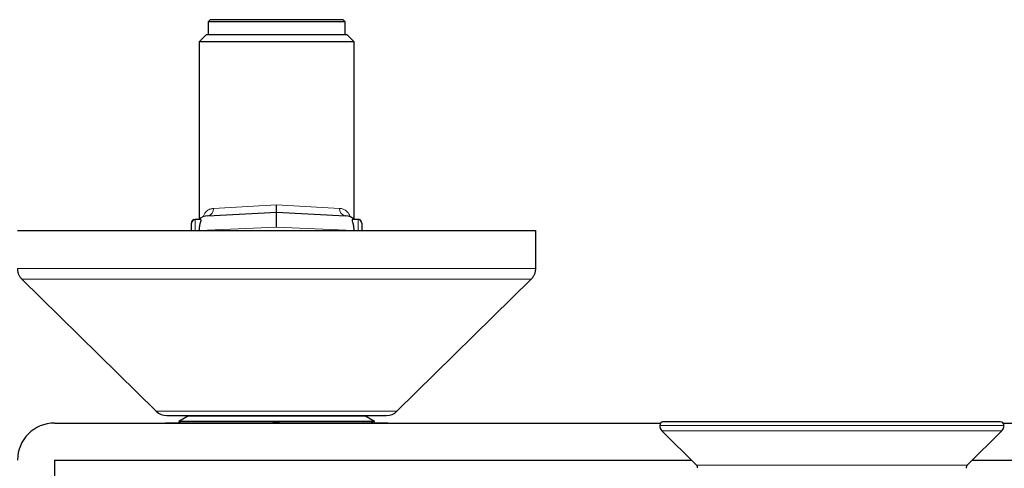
# Model space of a CAD drawing. Header units: millimetres. Extents: x 8 to 1018, y 12 to 2184.
# Tile 13 of 54: x 481 to 614, y 1031 to 1091. Entities that reach past the tile are written whole.
import ezdxf

# ---------------------------------------------------------------- set-up
doc = ezdxf.new("R2010")
doc.units = ezdxf.units.MM

msp = doc.modelspace()

# ---------------------------------------------------------------- linework, layer by layer
at = {"color": 7, "linetype": 'Continuous', "lineweight": 30}
for p, q in [((507.09, 1091.14), (506.79, 1090.84)), ((506.79, 1090.84), (506.79, 1089.14)), ((516.04, 1090.84), (506.79, 1090.84)), ((507.09, 1091.14), (516.04, 1091.14)), ((516.04, 1091.14), (524.99, 1091.14)), ((525.29, 1090.84), (516.04, 1090.84)), ((525.29, 1090.84), (524.99, 1091.14)), ((525.29, 1089.14), (525.29, 1090.84)), ((506.56, 1089.14), (505.56, 1088.14)), ((505.56, 1088.14), (505.56, 1064.19)), ((526.52, 1088.14), (505.56, 1088.14)), ((506.56, 1089.14), (525.52, 1089.14)), ((526.52, 1088.14), (525.52, 1089.14)), ((526.52, 1064.19), (526.52, 1088.14)), ((505.81, 1064.14), (505.04, 1064.14)), ((506.73, 1064.65), (516.04, 1065.14)), ((516.04, 1065.14), (525.34, 1064.65)), ((527.04, 1064.14), (526.27, 1064.14)), ((481.04, 1062.69), (551.04, 1062.69)), ((504.54, 1062.69), (504.54, 1063.64)), ((527.54, 1063.64), (527.54, 1063.64)), ((527.54, 1063.64), (527.54, 1062.69)), ((551.04, 1057.52), (551.04, 1062.69)), ((481.64, 1056.1), (499.79, 1038.26)), ((532.29, 1038.26), (550.44, 1056.1)), ((501.19, 1037.69), (530.89, 1037.69)), ((504.14, 1037.64), (502.82, 1036.87)), ((504.14, 1037.69), (504.14, 1037.64)), ((504.14, 1037.64), (527.94, 1037.64)), ((527.94, 1037.64), (527.94, 1037.69)), ((529.26, 1036.87), (527.94, 1037.64)), ((486.04, 1036.67), (567.91, 1036.67)), ((501.04, 1036.69), (501.02, 1036.67)), ((501.04, 1036.69), (503.05, 1036.69)), ((502.82, 1036.87), (502.82, 1036.69)), ((516.04, 1036.87), (502.82, 1036.87)), ((503.41, 1036.67), (503.05, 1036.69)), ((503.05, 1036.69), (516.04, 1036.69)), ((529.26, 1036.87), (516.04, 1036.87)), ((516.04, 1036.69), (529.03, 1036.69)), ((529.39, 1036.67), (529.03, 1036.69)), ((529.03, 1036.69), (531.04, 1036.69)), ((529.26, 1036.69), (529.26, 1036.87)), ((531.05, 1036.67), (531.04, 1036.69)), ((568.29, 1036.84), (568.26, 1036.84)), ((591.04, 1036.84), (568.29, 1036.84)), ((613.79, 1036.84), (591.04, 1036.84)), ((614.17, 1036.67), (696.04, 1036.67)), ((568.08, 1035.63), (572.74, 1030.97)), ((609.33, 1030.97), (613.99, 1035.63)), ((486.04, 1031.67), (572.05, 1031.67)), ((486.04, 1031.67), (486.04, 935.98)), ((610.03, 1031.67), (696.04, 1031.67))]:
    msp.add_line(p, q, dxfattribs=at)
at = {"color": 8, "linetype": 'Continuous', "lineweight": 0}
for p, q in [((507.53, 1065.65), (516.04, 1066.14)), ((516.04, 1066.14), (524.55, 1065.65)), ((505.04, 1064.14), (505.04, 1062.69)), ((527.04, 1062.69), (527.04, 1064.14)), ((516.04, 1063.13), (505.65, 1062.69)), ((526.43, 1062.69), (516.04, 1063.13)), ((499.79, 1038.26), (532.29, 1038.26)), ((591.04, 1036.34), (567.79, 1036.34)), ((614.29, 1036.34), (591.04, 1036.34)), ((591.04, 1035.63), (568.08, 1035.63)), ((613.99, 1035.63), (591.04, 1035.63)), ((591.04, 1030.97), (572.74, 1030.97)), ((609.33, 1030.97), (591.04, 1030.97))]:
    msp.add_line(p, q, dxfattribs=at)
for centre, start, end in [((506.61, 1065.56), 279.6331, 5.8328), ((525.46, 1065.56), 174.1672, 260.3669)]:
    msp.add_arc(centre, 0.918, start, end, dxfattribs=at)
at = {"color": 7, "linetype": 'Continuous', "lineweight": 30}
for centre, radius, start, end in [((505.04, 1063.68), 0.5, 113.4, 180.0201), ((505.04, 1063.64), 0.5, 90, 180), ((506.84, 1062.65), 2, 93, 132.0126), ((525.24, 1062.65), 2, 47.9956, 87), ((527.04, 1063.68), 0.5, 359.9837, 113.4328), ((527.04, 1063.64), 0.5, 0, 90), ((501.19, 1039.69), 2, 225.4958, 270), ((530.89, 1039.69), 2, 270, 314.5042), ((486.04, 1031.67), 5, 90, 180), ((568.29, 1036.34), 0.5, 90, 180), ((568.79, 1036.34), 1, 180, 225), ((568.26, 1036.34), 0.5, 90, 139.1589), ((613.79, 1036.34), 0.5, 0, 90), ((613.29, 1036.34), 1, 315, 0), ((572.32, 1030.55), 0.6, 1, 45), ((609.76, 1030.55), 0.6, 135, 179)]:
    msp.add_arc(centre, radius, start, end, dxfattribs=at)
at = {"color": 8, "linetype": 'Continuous', "lineweight": 0}
for points, knots in [([(506.09, 1064.5), (506.09, 1064.52), (506.13, 1064.62), (506.19, 1064.76), (506.29, 1064.95), (506.42, 1065.12), (506.56, 1065.27), (506.73, 1065.4), (506.9, 1065.5), (507.06, 1065.56), (507.21, 1065.6), (507.36, 1065.63), (507.47, 1065.64), (507.53, 1065.65)], [0, 0, 0, 0, 0.028314, 0.120239, 0.21218, 0.324665, 0.437167, 0.552873, 0.668586, 0.750932, 0.833279, 0.916639, 1, 1, 1, 1]), ([(524.55, 1065.65), (524.63, 1065.64), (524.79, 1065.63), (525.02, 1065.56), (525.23, 1065.47), (525.42, 1065.35), (525.57, 1065.21), (525.7, 1065.06), (525.82, 1064.88), (525.91, 1064.71), (525.96, 1064.58), (525.98, 1064.52), (525.99, 1064.5)], [0, 0, 0, 0, 0.124053, 0.248104, 0.375777, 0.503441, 0.605991, 0.708533, 0.813748, 0.918941, 0.975797, 1, 1, 1, 1]), ([(481.04, 1057.52), (481.04, 1057.52), (481.05, 1057.52), (481.12, 1057.52), (481.24, 1057.52), (481.41, 1057.52), (481.62, 1057.52), (481.87, 1057.52), (482.16, 1057.52), (482.48, 1057.52), (482.85, 1057.52), (483.25, 1057.52), (483.7, 1057.52), (484.21, 1057.52), (484.76, 1057.52), (485.36, 1057.52), (486, 1057.52), (486.68, 1057.52), (487.38, 1057.52), (488.11, 1057.52), (488.86, 1057.52), (489.63, 1057.52), (490.44, 1057.52), (491.3, 1057.52), (492.21, 1057.52), (493.16, 1057.52), (494.15, 1057.52), (495.17, 1057.52), (496.21, 1057.52), (497.26, 1057.52), (498.31, 1057.52), (499.37, 1057.52), (500.44, 1057.52), (501.53, 1057.52), (502.66, 1057.52), (503.83, 1057.52), (505.05, 1057.52), (506.27, 1057.52), (507.51, 1057.52), (508.76, 1057.52), (509.99, 1057.52), (511.21, 1057.52), (512.41, 1057.52), (513.62, 1057.52), (514.83, 1057.52), (516.06, 1057.52), (517.32, 1057.52), (518.6, 1057.52), (519.88, 1057.52), (521.15, 1057.52), (522.42, 1057.52), (523.65, 1057.52), (524.85, 1057.52), (526.02, 1057.52), (527.17, 1057.52), (528.31, 1057.52), (529.46, 1057.52), (530.61, 1057.52), (531.77, 1057.52), (532.9, 1057.52), (534.02, 1057.52), (535.1, 1057.52), (536.15, 1057.52), (537.14, 1057.52), (538.1, 1057.52), (539.02, 1057.52), (539.92, 1057.52), (540.81, 1057.52), (541.68, 1057.52), (542.54, 1057.52), (543.36, 1057.52), (544.14, 1057.52), (544.89, 1057.52), (545.58, 1057.52), (546.23, 1057.52), (546.82, 1057.52), (547.38, 1057.52), (547.9, 1057.52), (548.39, 1057.52), (548.85, 1057.52), (549.27, 1057.52), (549.66, 1057.52), (549.99, 1057.52), (550.28, 1057.52), (550.52, 1057.52), (550.71, 1057.52), (550.86, 1057.52), (550.96, 1057.52), (551.03, 1057.52), (551.03, 1057.52), (551.04, 1057.52)], [0, 0, 0, 0, 0.011667, 0.023333, 0.035, 0.046667, 0.058333, 0.07, 0.081, 0.092, 0.103, 0.114, 0.125, 0.136667, 0.148333, 0.16, 0.171667, 0.183333, 0.195, 0.206, 0.217, 0.228, 0.239, 0.25, 0.261667, 0.273333, 0.285, 0.296667, 0.308333, 0.32, 0.331, 0.342, 0.353, 0.364, 0.375, 0.386667, 0.398333, 0.41, 0.421667, 0.433333, 0.445, 0.456, 0.467, 0.478, 0.489, 0.5, 0.511667, 0.523333, 0.535, 0.546667, 0.558333, 0.57, 0.581, 0.592, 0.603, 0.614, 0.625, 0.636667, 0.648333, 0.66, 0.671667, 0.683333, 0.695, 0.706, 0.717, 0.728, 0.739, 0.75, 0.761667, 0.773333, 0.785, 0.796667, 0.808333, 0.82, 0.831, 0.842, 0.853, 0.864, 0.875, 0.886667, 0.898333, 0.91, 0.921667, 0.933333, 0.945, 0.956, 0.967, 0.978, 0.989, 1, 1, 1, 1]), ([(550.44, 1056.1), (550.44, 1056.1), (550.43, 1056.1), (550.38, 1056.1), (550.29, 1056.1), (550.17, 1056.1), (550.02, 1056.1), (549.84, 1056.1), (549.62, 1056.1), (549.39, 1056.1), (549.13, 1056.1), (548.84, 1056.1), (548.53, 1056.1), (548.19, 1056.1), (547.81, 1056.1), (547.4, 1056.1), (546.94, 1056.1), (546.45, 1056.1), (545.93, 1056.1), (545.37, 1056.1), (544.8, 1056.1), (544.21, 1056.1), (543.61, 1056.1), (543, 1056.1), (542.38, 1056.1), (541.73, 1056.1), (541.06, 1056.1), (540.35, 1056.1), (539.59, 1056.1), (538.79, 1056.1), (537.97, 1056.1), (537.13, 1056.1), (536.26, 1056.1), (535.38, 1056.1), (534.5, 1056.1), (533.63, 1056.1), (532.77, 1056.1), (531.9, 1056.1), (531.01, 1056.1), (530.11, 1056.1), (529.18, 1056.1), (528.2, 1056.1), (527.18, 1056.1), (526.15, 1056.1), (525.12, 1056.1), (524.07, 1056.1), (523.02, 1056.1), (521.98, 1056.1), (520.97, 1056.1), (519.99, 1056.1), (519.01, 1056.1), (518.02, 1056.1), (517.03, 1056.1), (516.01, 1056.1), (514.96, 1056.1), (513.88, 1056.1), (512.8, 1056.1), (511.73, 1056.1), (510.66, 1056.1), (509.59, 1056.1), (508.56, 1056.1), (507.57, 1056.1), (506.61, 1056.1), (505.66, 1056.1), (504.72, 1056.1), (503.79, 1056.1), (502.84, 1056.1), (501.88, 1056.1), (500.9, 1056.1), (499.94, 1056.1), (498.99, 1056.1), (498.06, 1056.1), (497.15, 1056.1), (496.28, 1056.1), (495.45, 1056.1), (494.67, 1056.1), (493.9, 1056.1), (493.15, 1056.1), (492.42, 1056.1), (491.69, 1056.1), (490.96, 1056.1), (490.23, 1056.1), (489.53, 1056.1), (488.85, 1056.1), (488.2, 1056.1), (487.58, 1056.1), (487, 1056.1), (486.47, 1056.1), (485.97, 1056.1), (485.5, 1056.1), (485.06, 1056.1), (484.64, 1056.1), (484.24, 1056.1), (483.85, 1056.1), (483.49, 1056.1), (483.15, 1056.1), (482.85, 1056.1), (482.58, 1056.1), (482.34, 1056.1), (482.15, 1056.1), (481.99, 1056.1), (481.86, 1056.1), (481.76, 1056.1), (481.69, 1056.1), (481.64, 1056.1), (481.64, 1056.1), (481.64, 1056.1)], [0, 0, 0, 0, 0.01, 0.02, 0.03, 0.04, 0.05, 0.06, 0.07, 0.079166, 0.088333, 0.0975, 0.106667, 0.115833, 0.125, 0.135, 0.145, 0.155, 0.165, 0.175, 0.185, 0.195, 0.204166, 0.213333, 0.2225, 0.231667, 0.240833, 0.25, 0.26, 0.27, 0.28, 0.29, 0.3, 0.31, 0.32, 0.329166, 0.338333, 0.3475, 0.356667, 0.365833, 0.375, 0.385, 0.395, 0.405, 0.415, 0.425, 0.435, 0.445, 0.454166, 0.463333, 0.4725, 0.481667, 0.490833, 0.5, 0.51, 0.52, 0.53, 0.54, 0.55, 0.56, 0.57, 0.579166, 0.588333, 0.5975, 0.606667, 0.615833, 0.625, 0.635, 0.645, 0.655, 0.665, 0.675, 0.685, 0.695, 0.704166, 0.713333, 0.7225, 0.731667, 0.740833, 0.75, 0.76, 0.77, 0.78, 0.79, 0.8, 0.81, 0.82, 0.829166, 0.838333, 0.8475, 0.856667, 0.865833, 0.875, 0.885, 0.895, 0.905, 0.915, 0.925, 0.935, 0.945, 0.954166, 0.963333, 0.9725, 0.981667, 0.990833, 1, 1, 1, 1])]:
    msp.add_open_spline(points, degree=3, knots=knots, dxfattribs=at)
at = {"color": 7, "linetype": 'Continuous', "lineweight": 30}
for points, knots in [([(516.04, 1065.14), (516.04, 1065.14), (516.04, 1065.14), (516.04, 1065.19), (516.04, 1065.26), (516.04, 1065.35), (516.04, 1065.47), (516.04, 1065.6), (516.04, 1065.75), (516.04, 1065.89), (516.04, 1066.02), (516.04, 1066.09), (516.04, 1066.13), (516.04, 1066.14)], [0, 0, 0, 0, 0.10565, 0.214366, 0.320016, 0.428727, 0.534434, 0.643198, 0.749051, 0.857966, 0.922691, 0.988094, 1, 1, 1, 1]), ([(504.84, 1064.14), (504.84, 1064.14), (504.83, 1064.14), (504.85, 1064.14), (504.88, 1064.14), (504.94, 1064.14), (505, 1064.14), (505.04, 1064.14), (505.04, 1064.14)], [0, 0, 0, 0, 0.030984, 0.259629, 0.488731, 0.73873, 0.989327, 1, 1, 1, 1]), ([(505.62, 1062.68), (505.62, 1062.74), (505.62, 1062.84), (505.63, 1063), (505.64, 1063.16), (505.66, 1063.3), (505.69, 1063.44), (505.72, 1063.57), (505.75, 1063.69), (505.78, 1063.8), (505.81, 1063.9), (505.83, 1063.97), (505.85, 1064.03), (505.86, 1064.08), (505.85, 1064.11), (505.84, 1064.13), (505.82, 1064.13), (505.81, 1064.14)], [0, 0, 0, 0, 0.068968, 0.138171, 0.207153, 0.275979, 0.345017, 0.413865, 0.485709, 0.557761, 0.629593, 0.692762, 0.756093, 0.819194, 0.879391, 0.939815, 1, 1, 1, 1]), ([(516.04, 1063.13), (516.04, 1063.14), (516.04, 1063.22), (516.04, 1063.37), (516.04, 1063.56), (516.04, 1063.74), (516.04, 1063.89), (516.04, 1064.05), (516.04, 1064.2), (516.04, 1064.33), (516.04, 1064.46), (516.04, 1064.59), (516.04, 1064.7), (516.04, 1064.8), (516.04, 1064.89), (516.04, 1064.96), (516.04, 1065.02), (516.04, 1065.07), (516.04, 1065.11), (516.04, 1065.13), (516.04, 1065.13), (516.04, 1065.14)], [0, 0, 0, 0, 0.009709, 0.075293, 0.141584, 0.194344, 0.247471, 0.301751, 0.35643, 0.409137, 0.462209, 0.516433, 0.571055, 0.623723, 0.676756, 0.730941, 0.785523, 0.838192, 0.891226, 0.945413, 1, 1, 1, 1]), ([(526.27, 1064.14), (526.25, 1064.13), (526.23, 1064.13), (526.22, 1064.09), (526.23, 1064.02), (526.26, 1063.92), (526.3, 1063.8), (526.33, 1063.67), (526.36, 1063.55), (526.39, 1063.45), (526.41, 1063.33), (526.42, 1063.22), (526.44, 1063.09), (526.45, 1062.96), (526.46, 1062.82), (526.46, 1062.73), (526.46, 1062.68)], [0, 0, 0, 0, 0.086748, 0.176451, 0.263148, 0.352037, 0.446019, 0.54199, 0.596791, 0.651589, 0.708018, 0.764443, 0.822215, 0.879984, 0.939993, 1, 1, 1, 1]), ([(481.04, 1057.52), (481.04, 1057.46), (481.04, 1057.32), (481.07, 1057.12), (481.12, 1056.93), (481.18, 1056.75), (481.27, 1056.57), (481.37, 1056.4), (481.49, 1056.24), (481.59, 1056.15), (481.64, 1056.1)], [0, 0, 0, 0, 0.129502, 0.255184, 0.378256, 0.5, 0.621744, 0.744816, 0.870498, 1, 1, 1, 1]), ([(550.44, 1056.1), (550.49, 1056.15), (550.58, 1056.24), (550.7, 1056.4), (550.81, 1056.57), (550.89, 1056.75), (550.96, 1056.93), (551, 1057.12), (551.03, 1057.32), (551.04, 1057.46), (551.04, 1057.52)], [0, 0, 0, 0, 0.129502, 0.255184, 0.378256, 0.5, 0.621744, 0.744816, 0.870498, 1, 1, 1, 1]), ([(503.05, 1036.69), (503.01, 1036.69), (502.91, 1036.68), (502.8, 1036.68), (502.72, 1036.67)], [0, 0, 0, 0, 0.298208, 1, 1, 1, 1]), ([(516.04, 1036.69), (515.81, 1036.69), (515.57, 1036.69), (515.33, 1036.67), (515.32, 1036.67)], [0, 0, 0, 0, 0.976317, 1, 1, 1, 1]), ([(516.68, 1036.67), (516.52, 1036.68), (516.31, 1036.68), (516.1, 1036.69), (516.04, 1036.69)], [0, 0, 0, 0, 0.72174, 1, 1, 1, 1]), ([(529.03, 1036.69), (529, 1036.69), (528.89, 1036.68), (528.78, 1036.68), (528.7, 1036.67)], [0, 0, 0, 0, 0.298208, 1, 1, 1, 1])]:
    msp.add_open_spline(points, degree=3, knots=knots, dxfattribs=at)

doc.saveas('drawing.dxf')
